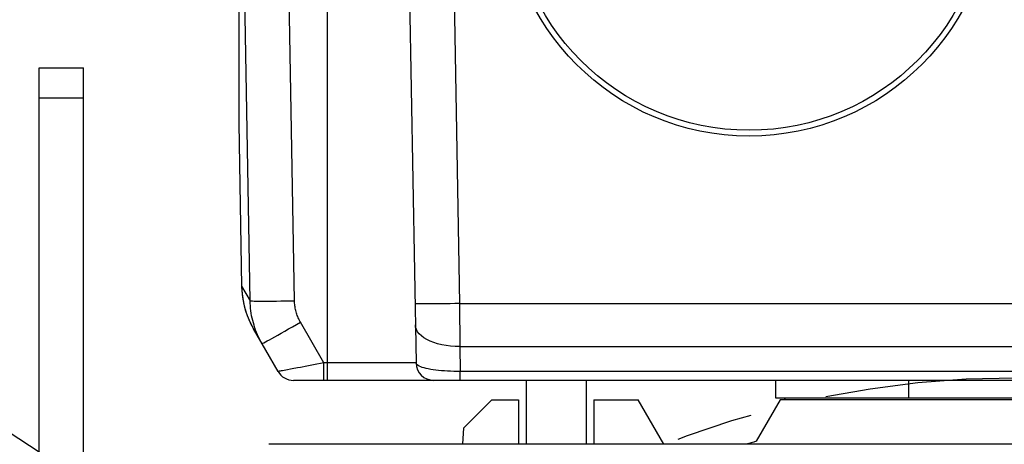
# Model space of a CAD drawing. Header units: millimetres. Extents: x -134 to 420, y 0 to 297.
# Tile 47 of 57: x 297 to 319, y 219 to 228. Entities that reach past the tile are written whole.
import ezdxf

# ---------------------------------------------------------------- set-up
doc = ezdxf.new("R2010")
doc.units = ezdxf.units.MM
doc.header["$LTSCALE"] = 23.1
doc.linetypes.add('CENTER', pattern=[0.6, 0.375, -0.075, 0.075, -0.075])
doc.layers.get('0').update_dxf_attribs({"linetype": 'CONTINUOUS'})
for name, color, linetype in [('AXIS', 7, 'CONTINUOUS'), ('COMPONENTS', 7, 'CONTINUOUS'), ('CUT', 7, 'CONTINUOUS'), ('DETAIL', 7, 'CONTINUOUS')]:
    doc.layers.add(name, color=color, linetype=linetype)
doc.styles.get("Standard").update_dxf_attribs({"font": 'arial.ttf'})
doc.dimstyles.get("Standard").update_dxf_attribs({"dimtxt": 3, "dimasz": 4, "dimexe": 0.18, "dimexo": 0.0625, "dimgap": 0.09, "dimtad": 1, "dimdec": 3, "dimdsep": 46, "dimtxsty": 'STANDARD', "dimblk": '_FILLED', "dimblk1": '_FILLED', "dimblk2": '_FILLED', "dimcen": 0.09, "dimadec": 0, "dimazin": 0, "dimtol": 1, "dimtp": 0.001, "dimtm": 0.001, "dimtfac": 1, "dimtdec": 3, "dimtofl": 0, "dimtmove": 0, "dimatfit": 3, "dimldrblk": '_FILLED', "dimfxl": 1, "dimtolj": 1, "dimarcsym": 0})

# ---------------------------------------------------------------- blocks, each defined once
blk = doc.blocks.new('_FILLED')
at = {"color": 0, "linetype": 'BYBLOCK'}
blk.add_solid([(0, 0), (-1, 0.1625), (-1, -0.1625)], dxfattribs=at)

msp = doc.modelspace()

# ---------------------------------------------------------------- linework, layer by layer
at = {"layer": 'AXIS', "color": 7, "linetype": 'CONTINUOUS'}
msp.add_line((324.49013, 219.79505), (313.89013, 219.79505), dxfattribs=at)
at = {"layer": 'AXIS', "color": 2, "linetype": 'CENTER'}
msp.add_circle((319.19013, 198.79505), 21.5, dxfattribs=at)
at = {"layer": 'COMPONENTS', "color": 7, "linetype": 'CONTINUOUS'}
for p, q in [((301.69013, 237.15097), (301.69013, 226.02087)), ((305.48327, 232.08583), (305.68327, 220.62807)), ((297.19013, 207.27317), (297.19013, 227.27317)), ((297.19013, 227.27317), (298.19013, 227.27317)), ((298.19013, 210.59505), (298.19013, 227.27317)), ((301.69013, 226.02706), (301.69024, 226.02022)), ((301.69013, 226.02087), (301.69024, 226.01706)), ((301.69019, 226.02022), (301.7541, 222.35859)), ((302.57466, 220.43505), (302.02187, 221.39251)), ((335.45919, 220.23505), (302.92107, 220.23505)), ((308.16513, 220.23505), (308.16513, 218.79505)), ((309.51513, 220.23505), (309.51513, 218.79505)), ((313.79013, 219.83505), (313.79013, 220.23505)), ((324.59013, 219.83505), (313.79013, 219.83505)), ((336.01183, 218.79505), (302.36843, 218.79505))]:
    msp.add_line(p, q, dxfattribs=at)
at = {"layer": 'COMPONENTS', "color": 9, "linetype": 'CONTINUOUS'}
for p, q in [((306.48311, 232.08578), (306.65978, 221.96463)), ((301.94503, 222.02721), (301.77524, 231.82371)), ((302.94485, 222.02721), (302.77506, 231.82372)), ((303.69013, 220.23505), (303.69013, 231.27956)), ((297.19013, 226.59825), (298.19013, 226.59825)), ((301.69024, 226.02022), (301.75412, 222.35862)), ((301.7541, 222.35866), (301.75416, 222.35835)), ((301.75416, 222.35835), (301.75924, 222.24596)), ((301.75416, 222.35835), (301.75428, 222.3576)), ((301.75428, 222.3576), (301.75939, 222.24526)), ((301.75428, 222.3576), (301.94503, 222.02721)), ((301.75924, 222.24596), (301.76286, 222.20318)), ((301.75939, 222.24526), (301.77081, 222.13337)), ((301.77081, 222.13337), (301.7885, 222.02234)), ((301.78851, 222.02231), (301.81241, 221.91242)), ((301.81241, 221.91242), (301.84246, 221.80405)), ((306.65978, 221.96463), (306.66821, 220.99953)), ((306.65978, 221.96463), (331.72047, 221.96463)), ((301.84246, 221.80405), (301.87856, 221.69754)), ((301.87856, 221.69754), (301.92058, 221.59323)), ((303.60784, 220.62807), (303.07864, 221.54468)), ((306.66821, 220.99953), (306.67806, 220.43505)), ((306.66821, 220.99953), (331.71205, 220.99953)), ((303.60784, 220.23505), (303.60784, 220.62807)), ((305.68327, 220.62807), (303.60784, 220.62807)), ((302.89356, 220.4922), (302.7463, 220.46487)), ((303.01349, 220.51478), (302.89356, 220.4922)), ((306.67806, 220.23505), (306.67806, 220.43505)), ((331.70219, 220.43505), (306.67806, 220.43505)), ((316.79013, 219.83505), (316.79013, 220.23505))]:
    msp.add_line(p, q, dxfattribs=at)
at = {"layer": 'COMPONENTS', "color": 7, "linetype": 'CONTINUOUS'}
for points in [[(301.75412, 222.35862), (301.75432, 222.34853), (301.75601, 222.29982)], [(301.75601, 222.29982), (301.75888, 222.25116), (301.76294, 222.20259)], [(301.76286, 222.20318), (301.76425, 222.18914), (301.76698, 222.16406)], [(301.76698, 222.16406), (301.77013, 222.13823), (301.7737, 222.1118), (301.77774, 222.08464), (301.78227, 222.0569), (301.78729, 222.02862), (301.79285, 221.9998), (301.79894, 221.97052), (301.80559, 221.94081), (301.81283, 221.91067), (301.82064, 221.88021), (301.82906, 221.84944), (301.8381, 221.81837), (301.84775, 221.78711), (301.85802, 221.75567), (301.86893, 221.72407), (301.88046, 221.6924), (301.89262, 221.66068), (301.90543, 221.62892), (301.91884, 221.59722), (301.93288, 221.56559), (301.94753, 221.53405), (301.96277, 221.50269), (301.97859, 221.47153), (301.995, 221.44057), (302.01194, 221.40991), (302.02187, 221.39251)], [(302.21261, 221.06213), (302.18502, 221.11152), (302.15889, 221.16158), (302.13421, 221.21228), (302.11102, 221.26355), (302.08932, 221.31536), (302.06909, 221.36772), (302.05036, 221.42058), (302.03314, 221.4739), (302.01741, 221.52769), (302.0032, 221.58189), (301.99051, 221.63646), (301.97935, 221.69142), (301.96972, 221.74671), (301.96165, 221.8023), (301.95513, 221.85818), (301.95018, 221.91433), (301.94681, 221.97069), (301.94503, 222.02721)]]:
    msp.add_lwpolyline(points, dxfattribs=at)
at = {"layer": 'COMPONENTS', "color": 9, "linetype": 'CONTINUOUS'}
for points in [[(301.94503, 222.02721), (301.95122, 222.0255), (301.96819, 222.024), (301.99577, 222.02273), (302.03365, 222.02169), (302.08142, 222.0209), (302.13856, 222.02037), (302.20445, 222.02011), (302.27837, 222.02011), (302.35954, 222.02037), (302.44705, 222.0209), (302.53997, 222.02169), (302.63728, 222.02273), (302.73793, 222.024), (302.84083, 222.0255), (302.94485, 222.02721)], [(303.07864, 221.54468), (303.06485, 221.56939), (303.05179, 221.59439), (303.03946, 221.6197), (303.02787, 221.64533), (303.01701, 221.67126), (303.00689, 221.69744), (302.99752, 221.72388), (302.9889, 221.75056), (302.98104, 221.77746), (302.97393, 221.80456), (302.96758, 221.83187), (302.962, 221.85935), (302.95719, 221.887), (302.95315, 221.91482), (302.9499, 221.94275), (302.94743, 221.97079), (302.94575, 221.99894), (302.94485, 222.02721)], [(306.65978, 221.96463), (306.55529, 221.9629), (306.45194, 221.96138), (306.35087, 221.96009), (306.25318, 221.95904), (306.15995, 221.95824), (306.07219, 221.95771), (305.99086, 221.95744), (305.91686, 221.95744), (305.851, 221.95771), (305.79399, 221.95824), (305.74647, 221.95904), (305.70895, 221.96009), (305.68184, 221.96138), (305.66544, 221.9629), (305.65994, 221.96463)], [(301.92058, 221.59323), (301.9684, 221.49144), (302.02187, 221.39251)], [(302.21261, 221.06213), (302.21809, 221.06348), (302.23289, 221.07023), (302.25686, 221.08231), (302.28972, 221.09959), (302.33114, 221.12188), (302.38066, 221.14894), (302.43774, 221.18048), (302.50176, 221.21616), (302.57203, 221.25558), (302.64779, 221.29832), (302.72822, 221.34392), (302.81245, 221.39189), (302.89956, 221.4417), (302.98861, 221.49281), (303.07864, 221.54468)], [(306.66821, 220.99953), (306.56427, 221.00088), (306.46146, 221.00763), (306.36089, 221.01971), (306.26364, 221.03699), (306.17079, 221.05928), (306.08332, 221.08634), (306.00218, 221.11788), (305.92827, 221.15355), (305.86237, 221.19298), (305.8052, 221.23572), (305.75739, 221.28132), (305.71944, 221.32929), (305.69177, 221.3791), (305.67468, 221.43021), (305.66836, 221.48208)], [(303.22027, 220.55396), (303.07926, 220.52713), (303.01349, 220.51478)], [(303.60784, 220.62807), (303.52816, 220.613), (303.4492, 220.59782), (303.37137, 220.58274), (303.29489, 220.56808), (303.22027, 220.55396)], [(306.67806, 220.43505), (306.60622, 220.43518), (306.53462, 220.43636), (306.46365, 220.43859), (306.39371, 220.44183), (306.32514, 220.44609), (306.25822, 220.45138), (306.19334, 220.45765), (306.13085, 220.46487), (306.07104, 220.47309), (306.01425, 220.48222), (305.96087, 220.4922), (305.91125, 220.5031), (305.86569, 220.51478), (305.82456, 220.52713), (305.78821, 220.54025), (305.75688, 220.55396), (305.73084, 220.56808), (305.71033, 220.58274), (305.69551, 220.59782), (305.68647, 220.613), (305.68327, 220.62807)], [(302.7463, 220.46487), (302.67218, 220.45138), (302.64273, 220.44609), (302.61848, 220.44183), (302.5995, 220.43859), (302.58585, 220.43636), (302.57757, 220.43518), (302.57466, 220.43505)]]:
    msp.add_lwpolyline(points, dxfattribs=at)
at = {"layer": 'COMPONENTS', "color": 7, "linetype": 'CONTINUOUS'}
msp.add_circle((313.19013, 231.23505), 5.5, dxfattribs=at)
at = {"layer": 'COMPONENTS', "color": 9, "linetype": 'CONTINUOUS'}
msp.add_circle((313.19013, 231.23505), 5.36807, dxfattribs=at)
at = {"layer": 'COMPONENTS', "color": 7, "linetype": 'CONTINUOUS'}
for centre, radius, start, end in [((306.08321, 220.63505), 0.4, 181, 270), ((302.92107, 220.63505), 0.4, 210, 270), ((314.24013, 219.83505), 0.25, 180, 189.215244)]:
    msp.add_arc(centre, radius, start, end, dxfattribs=at)
at = {"layer": 'CUT', "color": 7, "linetype": 'CONTINUOUS'}
for p, q in [((307.39013, 219.79505), (306.75744, 219.16237)), ((307.39013, 219.79505), (307.99013, 219.79505)), ((307.99013, 219.79505), (307.99013, 218.79505)), ((309.69013, 219.79505), (309.69013, 218.79505)), ((309.69013, 219.79505), (310.69013, 219.79505)), ((311.26748, 218.79505), (310.69013, 219.79505)), ((313.89013, 219.79505), (313.35207, 218.86312)), ((306.73847, 218.79505), (306.75744, 219.16237))]:
    msp.add_line(p, q, dxfattribs=at)
msp.add_arc((319.19013, 198.79505), 20.9, 106.220385, 106.874343, dxfattribs=at)

# ---------------------------------------------------------------- leaders
at = {"layer": 'DETAIL', "color": 2, "linetype": 'CONTINUOUS'}
msp.add_leader([(302.85731, 214.90621), (292.94362, 221.40244), (289.94362, 221.40244)], dimstyle='STANDARD', override={"dimtad": 0}, dxfattribs=at)

doc.saveas('drawing.dxf')
